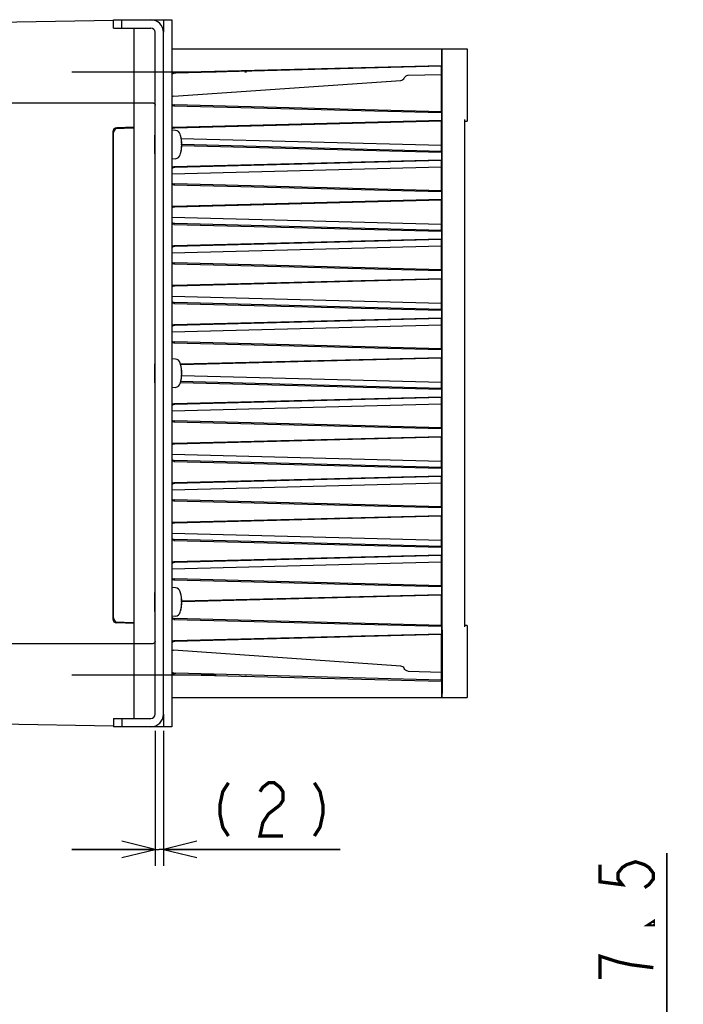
# Model space of a CAD drawing. Extents: x 123 to 1619, y 128 to 1105.
# Tile 31 of 31: x 1365 to 1525, y 868 to 1105. Entities that reach past the tile are written whole.
import ezdxf

# ---------------------------------------------------------------- set-up
doc = ezdxf.new("R2010")
doc.units = 0
doc.header["$LTSCALE"] = 92.4
doc.linetypes.add('CENTER', pattern=[0.6, 0.375, -0.075, 0.075, -0.075])
doc.linetypes.add('HIDDEN', pattern=[0.2, 0.1, -0.1])
doc.layers.get('0').update_dxf_attribs({"linetype": 'CONTINUOUS'})
for name, color, linetype in [('ALL_AXIS', 7, 'CONTINUOUS'), ('ALL_CURVE', 7, 'CONTINUOUS'), ('ALL_DIM', 7, 'CONTINUOUS'), ('ALL_FEATURES', 7, 'CONTINUOUS'), ('DEFAULT_2', 8, 'HIDDEN')]:
    doc.layers.add(name, color=color, linetype=linetype)
doc.dimstyles.get("Standard").update_dxf_attribs({"dimtxt": 2.5, "dimasz": 2.5, "dimexe": 1.25, "dimexo": 0.625, "dimtad": 1, "dimcen": 2.5, "dimazin": 3, "dimtfac": 1, "dimtmove": 0, "dimatfit": 3})

# ---------------------------------------------------------------- blocks, each defined once
blk = doc.blocks.new('_OPEN')
at = {"color": 0, "linetype": 'BYBLOCK'}
for p, q in [((0, 0), (-1, 0.25)), ((-1, -0.25), (0, 0)), ((-1, 0), (0, 0))]:
    blk.add_line(p, q, dxfattribs=at)
blk = doc.blocks.new('*D19')
at = {"layer": 'ALL_DIM', "color": 2, "linetype": 'CONTINUOUS'}
for p, q in [((1521, 852.5), (1521, 904.57)), ((1521, 904.57), (1521, 843.75)), ((1408.18, 852.5), (1525, 852.5)), ((1521, 815), (1521, 843.75)), ((1477, 835), (1525, 835)), ((1521, 835), (1521, 815))]:
    blk.add_line(p, q, dxfattribs=at)
at = {"layer": 'ALL_DIM', "color": 2, "linetype": 'CONTINUOUS', "xscale": 8, "yscale": 8, "zscale": 8}
for p, rotation in [((1521, 852.5), 270), ((1521, 835), 90)]:
    blk.add_blockref('_OPEN', p, dxfattribs=dict(at, rotation=rotation))
blk = doc.blocks.new('*D21')
at = {"layer": 'ALL_DIM', "color": 2, "linetype": 'CONTINUOUS'}
for p, q in [((1398, 934), (1398, 901.5)), ((1400, 934), (1400, 901.5)), ((1398, 905.5), (1378, 905.5)), ((1378, 905.5), (1399, 905.5)), ((1442.47, 905.5), (1399, 905.5)), ((1400, 905.5), (1442.47, 905.5))]:
    blk.add_line(p, q, dxfattribs=at)
at = {"layer": 'ALL_DIM', "color": 2, "linetype": 'CONTINUOUS', "xscale": 8, "yscale": 8, "zscale": 8}
blk.add_blockref('_OPEN', (1398, 905.5), dxfattribs=at)
at = {"layer": 'ALL_DIM', "color": 2, "linetype": 'CONTINUOUS', "xscale": 8, "yscale": 8, "zscale": 8, "rotation": 180}
blk.add_blockref('_OPEN', (1400, 905.5), dxfattribs=at)

msp = doc.modelspace()

# ---------------------------------------------------------------- linework, layer by layer
at = {"layer": 'ALL_AXIS', "color": 7, "linetype": 'CENTER'}
for p, q in [((1378, 1092.5), (1420, 1092.5)), ((1378, 947.5), (1420, 947.5))]:
    msp.add_line(p, q, dxfattribs=at)
at = {"layer": 'ALL_AXIS', "color": 7, "linetype": 'CONTINUOUS'}
for p, q in [((1402.919, 1078.402), (1402, 1078.483)), ((1398, 1076.773), (1397.909, 1076.773)), ((1398, 1073.227), (1397.909, 1073.227)), ((1402.919, 1071.598), (1402, 1071.517)), ((1402.919, 1023.402), (1402, 1023.483)), ((1398, 1021.773), (1397.909, 1021.773)), ((1398, 1018.227), (1397.909, 1018.227)), ((1402.919, 1016.598), (1402, 1016.517)), ((1398, 966.773), (1397.909, 966.773)), ((1402.919, 968.402), (1402, 968.483)), ((1398, 963.227), (1397.909, 963.227)), ((1402.919, 961.598), (1402, 961.517))]:
    msp.add_line(p, q, dxfattribs=at)
for centre, radius, start, end in [((1402.806, 1077.107), 1.3, 15.88085, 85), ((1395.4, 1075), 9, 344.11915, 15.88085), ((1402.806, 1072.893), 1.3, 275, 344.11915), ((1402.806, 1022.107), 1.3, 15.88085, 85), ((1395.4, 1020), 9, 344.11915, 15.88085), ((1402.806, 1017.893), 1.3, 275, 344.11915), ((1402.806, 967.107), 1.3, 15.88085, 85), ((1395.4, 965), 9, 344.11915, 15.88085), ((1402.806, 962.893), 1.3, 275, 344.11915)]:
    msp.add_arc(centre, radius, start, end, dxfattribs=at)
at = {"layer": 'ALL_CURVE', "color": 40, "linetype": 'CONTINUOUS'}
for p, q in [((1404.4, 1075), (1404.152, 1075)), ((1404.4, 1020), (1404.152, 1020)), ((1404.4, 965), (1404.152, 965))]:
    msp.add_line(p, q, dxfattribs=at)
for centre in [(1395.4, 1075), (1395.4, 1020), (1395.4, 965)]:
    msp.add_arc(centre, 9, 346.5066, 13.4934, dxfattribs=at)
at = {"layer": 'ALL_DIM', "color": 2, "linetype": 'CONTINUOUS', "const_width": 0.8}
for points in [[(1415.639, 921.5), (1414.263, 919.367), (1413.575, 916.167), (1413.575, 914.033), (1414.263, 910.833), (1415.639, 908.7)], [(1423.207, 919.367), (1423.895, 920.433), (1425.271, 921.5), (1426.647, 921.5), (1428.023, 920.433), (1428.711, 919.367), (1428.711, 917.233), (1428.023, 916.167)], [(1436.279, 921.5), (1437.655, 919.367), (1438.343, 916.167), (1438.343, 914.033), (1437.655, 910.833), (1436.279, 908.7)], [(1428.023, 916.167), (1425.271, 914.033), (1423.895, 911.9), (1423.207, 908.7), (1428.711, 908.7)], [(1505, 901.821), (1505, 897.693), (1510.333, 897.005), (1509.267, 898.381), (1509.267, 899.757), (1510.333, 901.133), (1511.4, 901.821), (1513.533, 902.509), (1515.667, 901.821), (1516.733, 901.133), (1517.8, 899.757), (1517.8, 898.381), (1516.733, 897.005), (1515.667, 896.317)], [(1517.8, 888.061), (1517.8, 887.373), (1516.733, 887.373), (1517.8, 888.061)], [(1517.8, 877.053), (1512.467, 877.741), (1509.267, 878.429), (1507.133, 879.117), (1505, 879.805), (1505, 874.301)]]:
    msp.add_lwpolyline(points, dxfattribs=at)
at = {"layer": 'ALL_FEATURES', "color": 7, "linetype": 'CONTINUOUS'}
for p, q in [((1279, 1103.01), (1388.002, 1104.913)), ((1388, 1103), (1388, 1105)), ((1390, 1103), (1390, 1105)), ((1393.5, 1105.009), (1394.5, 1105.026)), ((1394.5, 1105.026), (1394.5, 1105)), ((1397, 1105), (1402, 1105)), ((1400, 1105), (1400, 1102)), ((1402, 1105), (1402, 935)), ((1388, 1103), (1397, 1103)), ((1393, 937), (1393, 1103)), ((1398, 938), (1398, 1102)), ((1402, 1098), (1473, 1098)), ((1466.887, 1098), (1466.887, 1094.022)), ((1466.999, 1097.434), (1466.997, 1097.782)), ((1467, 1097), (1466.999, 1097.434)), ((1466.999, 1081.684), (1467, 1097)), ((1473, 1098), (1473, 1080.657)), ((1402.686, 1092.419), (1466.887, 1094.022)), ((1466.887, 1094.022), (1466.841, 1093.839)), ((1466.841, 1093.839), (1402.948, 1092.166)), ((1458.758, 1091.646), (1458.814, 1091.649)), ((1458.814, 1091.649), (1466.841, 1091.86)), ((1466.841, 1082.859), (1466.841, 1093.839)), ((1402.414, 1086.599), (1457.07, 1090.435)), ((1457.92, 1091.041), (1457.922, 1091.046)), ((1289, 1085), (1397.5, 1085)), ((1466.841, 1082.859), (1402.752, 1084.537)), ((1397.891, 1083.79), (1397.891, 956.21)), ((1402.492, 1084.283), (1466.887, 1082.676)), ((1466.841, 1082.859), (1466.887, 1082.676)), ((1466.887, 1082.676), (1466.887, 1080.824)), ((1402.492, 1079.217), (1466.887, 1080.824)), ((1466.841, 1080.641), (1402.753, 1078.963)), ((1466.841, 1080.641), (1466.887, 1080.824)), ((1466.841, 1073.359), (1466.841, 1080.641)), ((1466.992, 1081.11), (1466.963, 1080.996)), ((1472.5, 959.004), (1472.5, 1080.996)), ((1472.5, 1080.656), (1473, 1080.657)), ((1387.8, 1078.053), (1387.8, 960.947)), ((1388, 961.14), (1388, 1077.86)), ((1388.176, 1078.832), (1393, 1079)), ((1393, 1079.2), (1388.765, 1079.052)), ((1397.902, 1074.792), (1397.902, 1075.626)), ((1397.911, 1076.937), (1397.914, 1077.124)), ((1397.921, 1077.272), (1397.921, 1077.273)), ((1397.929, 1077.122), (1397.932, 1076.934)), ((1397.932, 1076.934), (1397.934, 1076.773)), ((1404.192, 1076.492), (1466.841, 1074.851)), ((1397.904, 1073.987), (1397.902, 1074.792)), ((1397.908, 1073.32), (1397.904, 1073.987)), ((1397.911, 1073.066), (1397.908, 1073.32)), ((1397.914, 1072.878), (1397.911, 1073.066)), ((1397.921, 1072.727), (1397.921, 1072.728)), ((1397.932, 1073.063), (1397.928, 1072.876)), ((1397.934, 1073.227), (1397.932, 1073.063)), ((1404.363, 1074.737), (1466.887, 1073.176)), ((1466.841, 1073.359), (1404.4, 1074.994)), ((1466.841, 1073.359), (1466.887, 1073.176)), ((1466.887, 1073.176), (1466.887, 1071.324)), ((1466.913, 1075), (1466.913, 964.082)), ((1402.492, 1069.717), (1466.887, 1071.324)), ((1466.841, 1071.141), (1402.753, 1069.463)), ((1466.841, 1071.141), (1466.887, 1071.324)), ((1466.841, 1063.859), (1466.841, 1071.141)), ((1402, 1067.951), (1466.841, 1069.649)), ((1402.492, 1065.283), (1466.887, 1063.676)), ((1466.841, 1063.859), (1402.752, 1065.537)), ((1466.841, 1063.859), (1466.887, 1063.676)), ((1466.887, 1063.676), (1466.887, 1061.824)), ((1402.492, 1060.217), (1466.887, 1061.824)), ((1466.841, 1061.641), (1402.753, 1059.963)), ((1466.841, 1061.641), (1466.887, 1061.824)), ((1466.841, 1054.359), (1466.841, 1061.641)), ((1402, 1057.549), (1466.841, 1055.851)), ((1402.492, 1055.783), (1466.887, 1054.176)), ((1466.841, 1054.359), (1402.752, 1056.037)), ((1466.841, 1054.359), (1466.887, 1054.176)), ((1466.887, 1054.176), (1466.887, 1052.324)), ((1402.492, 1050.717), (1466.887, 1052.324)), ((1466.841, 1052.141), (1402.753, 1050.463)), ((1466.841, 1052.141), (1466.887, 1052.324)), ((1466.841, 1044.859), (1466.841, 1052.141)), ((1402, 1048.951), (1466.841, 1050.649)), ((1402.492, 1046.283), (1466.887, 1044.676)), ((1466.841, 1044.859), (1402.752, 1046.537)), ((1466.841, 1044.859), (1466.887, 1044.676)), ((1466.887, 1044.676), (1466.887, 1042.824)), ((1402.492, 1041.217), (1466.887, 1042.824)), ((1466.841, 1042.641), (1402.753, 1040.963)), ((1466.841, 1042.641), (1466.887, 1042.824)), ((1466.841, 1035.359), (1466.841, 1042.641)), ((1402, 1038.549), (1466.841, 1036.851)), ((1402.492, 1036.783), (1466.887, 1035.176)), ((1466.841, 1035.359), (1402.752, 1037.037)), ((1466.841, 1035.359), (1466.887, 1035.176)), ((1466.887, 1035.176), (1466.887, 1033.324)), ((1402.492, 1031.717), (1466.887, 1033.324)), ((1466.841, 1033.141), (1402.753, 1031.463)), ((1466.841, 1033.141), (1466.887, 1033.324)), ((1466.841, 1025.859), (1466.841, 1033.141)), ((1402, 1029.951), (1466.841, 1031.649)), ((1402.492, 1027.283), (1466.887, 1025.676)), ((1466.841, 1025.859), (1402.752, 1027.537)), ((1466.841, 1025.859), (1466.887, 1025.676)), ((1466.887, 1025.676), (1466.887, 1023.824)), ((1404.085, 1022.256), (1466.887, 1023.824)), ((1466.841, 1023.641), (1404.121, 1021.999)), ((1466.841, 1023.641), (1466.887, 1023.824)), ((1466.841, 1016.359), (1466.841, 1023.641)), ((1397.902, 1019.792), (1397.902, 1020.626)), ((1397.911, 1021.937), (1397.914, 1022.124)), ((1397.921, 1022.272), (1397.921, 1022.273)), ((1397.929, 1022.122), (1397.932, 1021.934)), ((1397.932, 1021.934), (1397.934, 1021.773)), ((1397.904, 1018.987), (1397.902, 1019.792)), ((1397.908, 1018.32), (1397.904, 1018.987)), ((1397.911, 1018.066), (1397.908, 1018.32)), ((1397.934, 1018.227), (1397.932, 1018.063)), ((1404.329, 1019.488), (1466.841, 1017.851)), ((1397.914, 1017.878), (1397.911, 1018.066)), ((1397.921, 1017.727), (1397.921, 1017.728)), ((1397.932, 1018.063), (1397.928, 1017.876)), ((1404.085, 1017.744), (1466.887, 1016.176)), ((1466.841, 1016.359), (1404.121, 1018.001)), ((1466.841, 1016.359), (1466.887, 1016.176)), ((1466.887, 1016.176), (1466.887, 1014.324)), ((1402.492, 1012.717), (1466.887, 1014.324)), ((1466.841, 1014.141), (1402.753, 1012.463)), ((1466.841, 1014.141), (1466.887, 1014.324)), ((1466.841, 1006.859), (1466.841, 1014.141)), ((1402, 1010.951), (1466.841, 1012.649)), ((1402.492, 1008.283), (1466.887, 1006.676)), ((1466.841, 1006.859), (1402.752, 1008.537)), ((1466.841, 1006.859), (1466.887, 1006.676)), ((1466.887, 1006.676), (1466.887, 1004.824)), ((1402.492, 1003.217), (1466.887, 1004.824)), ((1466.841, 1004.641), (1402.753, 1002.963)), ((1466.841, 1004.641), (1466.887, 1004.824)), ((1466.841, 997.359), (1466.841, 1004.641)), ((1402, 1000.549), (1466.841, 998.851)), ((1402.492, 998.783), (1466.887, 997.176)), ((1466.841, 997.359), (1402.752, 999.037)), ((1466.841, 997.359), (1466.887, 997.176)), ((1466.887, 997.176), (1466.887, 995.324)), ((1402.492, 993.717), (1466.887, 995.324)), ((1466.841, 995.141), (1402.753, 993.463)), ((1466.841, 995.141), (1466.887, 995.324)), ((1466.841, 987.859), (1466.841, 995.141)), ((1402, 991.951), (1466.841, 993.649)), ((1402.492, 989.283), (1466.887, 987.676)), ((1466.841, 987.859), (1402.752, 989.537)), ((1466.841, 987.859), (1466.887, 987.676)), ((1466.887, 987.676), (1466.887, 985.824)), ((1402.492, 984.217), (1466.887, 985.824)), ((1466.841, 985.641), (1402.753, 983.963)), ((1466.841, 985.641), (1466.887, 985.824)), ((1466.841, 978.359), (1466.841, 985.641)), ((1402, 981.549), (1466.841, 979.851)), ((1402.492, 979.783), (1466.887, 978.176)), ((1466.841, 978.359), (1402.752, 980.037)), ((1466.841, 978.359), (1466.887, 978.176)), ((1466.887, 978.176), (1466.887, 976.324)), ((1402.492, 974.717), (1466.887, 976.324)), ((1466.841, 976.141), (1402.753, 974.463)), ((1466.841, 976.141), (1466.887, 976.324)), ((1466.841, 968.859), (1466.841, 976.141)), ((1402, 972.951), (1466.841, 974.649)), ((1402.492, 970.283), (1466.887, 968.676)), ((1466.841, 968.859), (1402.752, 970.537)), ((1466.841, 968.859), (1466.887, 968.676)), ((1466.887, 968.676), (1466.887, 966.824)), ((1397.911, 966.937), (1397.914, 967.124)), ((1397.921, 967.272), (1397.921, 967.273)), ((1397.929, 967.122), (1397.932, 966.934)), ((1397.932, 966.934), (1397.934, 966.773)), ((1404.363, 965.263), (1466.887, 966.824)), ((1466.841, 966.641), (1404.4, 965.006)), ((1466.841, 966.641), (1466.887, 966.824)), ((1466.841, 959.359), (1466.841, 966.641)), ((1397.902, 964.792), (1397.902, 965.626)), ((1397.904, 963.987), (1397.902, 964.792)), ((1397.908, 963.32), (1397.904, 963.987)), ((1397.911, 963.066), (1397.908, 963.32)), ((1397.914, 962.878), (1397.911, 963.066)), ((1397.921, 962.727), (1397.921, 962.728)), ((1397.932, 963.063), (1397.928, 962.876)), ((1397.934, 963.227), (1397.932, 963.063)), ((1393, 960), (1388.176, 960.168)), ((1393, 959.8), (1388.765, 959.948)), ((1402.492, 960.783), (1466.887, 959.176)), ((1466.841, 959.359), (1402.752, 961.037)), ((1466.841, 959.359), (1466.887, 959.176)), ((1466.887, 959.176), (1466.887, 957.324)), ((1473, 959.343), (1472.5, 959.344)), ((1473, 959.343), (1473, 942)), ((1402.492, 955.717), (1466.887, 957.324)), ((1466.841, 957.141), (1402.753, 955.463)), ((1466.841, 957.141), (1466.887, 957.324)), ((1466.841, 946.161), (1466.841, 957.141)), ((1466.963, 959.004), (1466.992, 958.89)), ((1466.999, 958.316), (1466.997, 958.66)), ((1466.999, 958.316), (1467, 943)), ((1279, 955), (1397.5, 955)), ((1457.07, 949.565), (1402.414, 953.401)), ((1402.686, 947.581), (1466.887, 945.978)), ((1466.841, 946.161), (1402.947, 947.834)), ((1457.92, 948.959), (1457.922, 948.954)), ((1458.814, 948.351), (1458.758, 948.354)), ((1458.814, 948.351), (1466.841, 948.14)), ((1466.887, 945.978), (1466.841, 946.161)), ((1466.887, 945.978), (1466.887, 942)), ((1466.999, 942.566), (1467, 943)), ((1402, 942), (1473, 942)), ((1400, 938), (1400, 935)), ((1388.002, 935.087), (1360.6, 935.566)), ((1388, 937), (1397, 937)), ((1388, 937), (1388, 935)), ((1390, 937), (1390, 935)), ((1394.5, 934.974), (1393.5, 934.991)), ((1394.5, 935), (1394.5, 934.974)), ((1402, 935), (1397, 935))]:
    msp.add_line(p, q, dxfattribs=at)
at = {"layer": 'ALL_FEATURES', "color": 3, "linetype": 'CONTINUOUS'}
for p, q in [((1388, 1105), (1397, 1105)), ((1400, 938), (1400, 1102)), ((1397, 935), (1388, 935))]:
    msp.add_line(p, q, dxfattribs=at)
at = {"layer": 'ALL_FEATURES', "color": 7, "linetype": 'CONTINUOUS'}
for points in [[(1466.997, 1097.782), (1466.995, 1097.901), (1466.993, 1097.975), (1466.991, 1098)], [(1466.948, 1087.501), (1466.942, 1087.554), (1466.937, 1087.712), (1466.932, 1087.97), (1466.928, 1088.32), (1466.924, 1088.751), (1466.921, 1089.251), (1466.919, 1089.803), (1466.918, 1090.392), (1466.917, 1091), (1466.918, 1091.608), (1466.919, 1092.197), (1466.921, 1092.749), (1466.924, 1093.249), (1466.928, 1093.68), (1466.932, 1094.03), (1466.937, 1094.288), (1466.942, 1094.446), (1466.948, 1094.499)], [(1466.948, 1094.499), (1466.953, 1094.446), (1466.958, 1094.288), (1466.963, 1094.03), (1466.967, 1093.681), (1466.971, 1093.249), (1466.974, 1092.75), (1466.976, 1092.197), (1466.978, 1091.608), (1466.978, 1091), (1466.978, 1090.392), (1466.976, 1089.803), (1466.974, 1089.25), (1466.971, 1088.751), (1466.967, 1088.319), (1466.963, 1087.97), (1466.958, 1087.712), (1466.953, 1087.554), (1466.948, 1087.501)], [(1402, 1092.274), (1402.303, 1092.372), (1402.686, 1092.419)], [(1457.92, 1091.041), (1458.025, 1091.229), (1458.17, 1091.391), (1458.346, 1091.519), (1458.545, 1091.605), (1458.758, 1091.646)], [(1397.5, 1085), (1397.629, 1084.983), (1397.75, 1084.933), (1397.854, 1084.854), (1397.933, 1084.75), (1397.983, 1084.629), (1398, 1084.5)], [(1402.492, 1084.283), (1402.147, 1084.325), (1402, 1084.373)], [(1466.963, 1080.996), (1466.955, 1080.894), (1466.948, 1080.652), (1466.94, 1080.278), (1466.933, 1079.779), (1466.927, 1079.168), (1466.922, 1078.459), (1466.918, 1077.668), (1466.915, 1076.814), (1466.913, 1075.918), (1466.913, 1075)], [(1466.992, 1081.11), (1466.993, 1081.141), (1466.995, 1081.219), (1466.997, 1081.34), (1466.999, 1081.684)], [(1402, 1079.127), (1402.147, 1079.175), (1402.492, 1079.217)], [(1397.902, 1075.626), (1397.906, 1076.372), (1397.908, 1076.683), (1397.911, 1076.937)], [(1397.914, 1077.124), (1397.918, 1077.236), (1397.921, 1077.272)], [(1397.921, 1077.273), (1397.925, 1077.236), (1397.929, 1077.122)], [(1397.921, 1072.728), (1397.918, 1072.764), (1397.914, 1072.878)], [(1397.928, 1072.876), (1397.925, 1072.764), (1397.921, 1072.727)], [(1402, 1069.627), (1402.147, 1069.675), (1402.492, 1069.717)], [(1402.492, 1065.283), (1402.147, 1065.325), (1402, 1065.373)], [(1402, 1060.127), (1402.147, 1060.175), (1402.492, 1060.217)], [(1402.492, 1055.783), (1402.147, 1055.825), (1402, 1055.873)], [(1402, 1050.627), (1402.147, 1050.675), (1402.492, 1050.717)], [(1402.492, 1046.283), (1402.147, 1046.325), (1402, 1046.373)], [(1402, 1041.127), (1402.147, 1041.175), (1402.492, 1041.217)], [(1402.492, 1036.783), (1402.147, 1036.825), (1402, 1036.873)], [(1402, 1031.627), (1402.147, 1031.675), (1402.492, 1031.717)], [(1402.492, 1027.283), (1402.147, 1027.325), (1402, 1027.373)], [(1397.902, 1020.626), (1397.906, 1021.372), (1397.908, 1021.683), (1397.911, 1021.937)], [(1397.914, 1022.124), (1397.918, 1022.236), (1397.921, 1022.272)], [(1397.921, 1022.273), (1397.925, 1022.236), (1397.929, 1022.122)], [(1397.921, 1017.728), (1397.918, 1017.764), (1397.914, 1017.878)], [(1397.928, 1017.876), (1397.925, 1017.764), (1397.921, 1017.727)], [(1402, 1012.627), (1402.147, 1012.675), (1402.492, 1012.717)], [(1402.492, 1008.283), (1402.147, 1008.325), (1402, 1008.373)], [(1402, 1003.127), (1402.147, 1003.175), (1402.492, 1003.217)], [(1402.492, 998.783), (1402.147, 998.825), (1402, 998.873)], [(1402, 993.627), (1402.147, 993.675), (1402.492, 993.717)], [(1402.492, 989.283), (1402.147, 989.325), (1402, 989.373)], [(1402, 984.127), (1402.147, 984.175), (1402.492, 984.217)], [(1402.492, 979.783), (1402.147, 979.825), (1402, 979.873)], [(1402, 974.627), (1402.147, 974.675), (1402.492, 974.717)], [(1402.492, 970.283), (1402.147, 970.325), (1402, 970.373)], [(1397.902, 965.626), (1397.906, 966.372), (1397.908, 966.683), (1397.911, 966.937)], [(1397.914, 967.124), (1397.918, 967.236), (1397.921, 967.272)], [(1397.921, 967.273), (1397.925, 967.236), (1397.929, 967.122)], [(1466.913, 964.082), (1466.915, 963.186), (1466.918, 962.332), (1466.922, 961.541), (1466.927, 960.832), (1466.933, 960.221), (1466.94, 959.722), (1466.948, 959.348), (1466.955, 959.106), (1466.963, 959.004)], [(1397.921, 962.728), (1397.918, 962.764), (1397.914, 962.878)], [(1397.928, 962.876), (1397.925, 962.764), (1397.921, 962.727)], [(1402.492, 960.783), (1402.147, 960.825), (1402, 960.873)], [(1466.997, 958.66), (1466.995, 958.781), (1466.993, 958.859), (1466.992, 958.89)], [(1398, 955.5), (1397.983, 955.371), (1397.933, 955.25), (1397.854, 955.146), (1397.75, 955.067), (1397.629, 955.017), (1397.5, 955)], [(1402, 955.627), (1402.147, 955.675), (1402.492, 955.717)], [(1466.948, 945.501), (1466.942, 945.554), (1466.937, 945.712), (1466.932, 945.97), (1466.928, 946.32), (1466.924, 946.751), (1466.921, 947.251), (1466.919, 947.803), (1466.918, 948.392), (1466.917, 949), (1466.918, 949.608), (1466.919, 950.197), (1466.921, 950.749), (1466.924, 951.249), (1466.928, 951.68), (1466.932, 952.03), (1466.937, 952.288), (1466.942, 952.446), (1466.948, 952.499)], [(1466.948, 952.499), (1466.953, 952.446), (1466.958, 952.288), (1466.963, 952.03), (1466.967, 951.681), (1466.971, 951.249), (1466.974, 950.75), (1466.976, 950.197), (1466.978, 949.608), (1466.978, 949), (1466.978, 948.392), (1466.976, 947.803), (1466.974, 947.25), (1466.971, 946.751), (1466.967, 946.319), (1466.963, 945.97), (1466.958, 945.712), (1466.953, 945.554), (1466.948, 945.501)], [(1402.686, 947.581), (1402.303, 947.628), (1402, 947.726)], [(1458.758, 948.354), (1458.545, 948.395), (1458.346, 948.481), (1458.17, 948.609), (1458.025, 948.771), (1457.92, 948.959)], [(1466.991, 942), (1466.993, 942.025), (1466.995, 942.099), (1466.997, 942.218), (1466.999, 942.566)]]:
    msp.add_lwpolyline(points, dxfattribs=at)
at = {"layer": 'ALL_FEATURES', "color": 3, "linetype": 'CONTINUOUS'}
for centre, start, end in [((1397, 1102), 0, 90), ((1397, 938), 270, 360)]:
    msp.add_arc(centre, 3, start, end, dxfattribs=at)
at = {"layer": 'ALL_FEATURES', "color": 7, "linetype": 'CONTINUOUS'}
for centre, radius, start, end in [((1397, 1102), 1, 0, 90), ((1403, 1090.166), 2, 91.53222, 120.14408), ((1457, 1091.432), 1, 274.01418, 337.25365), ((1402.484, 1085.602), 1, 240.8363, 246.71391), ((1402.8, 1086.336), 1.8, 243.5032, 268.46778), ((1402.484, 1085.602), 1, 94.01418, 119.06364), ((1388.8, 1078.053), 1, 92, 180), ((1389, 1077.86), 1, 92, 180), ((1402.8, 1077.164), 1.8, 91.53222, 116.4968), ((1402.8, 1067.664), 1.8, 91.53222, 116.4968), ((1402.8, 1067.336), 1.8, 243.5032, 268.46778), ((1402.8, 1058.164), 1.8, 91.53222, 116.4968), ((1402.8, 1057.836), 1.8, 243.5032, 268.46778), ((1402.8, 1048.664), 1.8, 91.53222, 116.4968), ((1402.8, 1048.336), 1.8, 243.5032, 268.46778), ((1402.8, 1039.164), 1.8, 91.53222, 116.4968), ((1402.8, 1038.836), 1.8, 243.5032, 268.46778), ((1402.8, 1029.664), 1.8, 91.53222, 116.4968), ((1402.8, 1029.336), 1.8, 243.5032, 268.46778), ((1402.8, 1010.664), 1.8, 91.53222, 116.4968), ((1402.8, 1010.336), 1.8, 243.5032, 268.46778), ((1402.8, 1001.164), 1.8, 91.53222, 116.4968), ((1402.8, 1000.836), 1.8, 243.5032, 268.46778), ((1402.8, 991.664), 1.8, 91.53222, 116.4968), ((1402.8, 991.336), 1.8, 243.5032, 268.46778), ((1402.8, 982.164), 1.8, 91.53222, 116.4968), ((1402.8, 981.836), 1.8, 243.5032, 268.46778), ((1402.8, 972.664), 1.8, 91.53222, 116.4968), ((1402.8, 972.336), 1.8, 243.5032, 268.46778), ((1388.8, 960.947), 1, 180, 268), ((1389, 961.14), 1, 180, 268), ((1402.8, 962.836), 1.8, 243.5032, 268.46778), ((1402.484, 954.398), 1, 113.28609, 119.16368), ((1402.8, 953.664), 1.8, 91.53222, 116.4968), ((1402.484, 954.398), 1, 240.93637, 265.98582), ((1457, 948.568), 1, 22.74579, 85.98072), ((1403, 949.834), 2, 239.85592, 268.46778), ((1397, 938), 1, 270, 360)]:
    msp.add_arc(centre, radius, start, end, dxfattribs=at)
at = {"layer": 'DEFAULT_2', "color": 8, "linetype": 'HIDDEN'}
for p, q in [((1397.912, 1077), (1398, 1077)), ((1397.912, 1073), (1398, 1073)), ((1397.912, 1022), (1398, 1022)), ((1397.912, 1018), (1398, 1018)), ((1397.912, 967), (1398, 967)), ((1397.912, 963), (1398, 963))]:
    msp.add_line(p, q, dxfattribs=at)
for points in [[(1397.93, 1076.773), (1397.928, 1076.854), (1397.926, 1076.917), (1397.925, 1076.963), (1397.923, 1076.991), (1397.921, 1077)], [(1397.921, 1073), (1397.923, 1073.009), (1397.925, 1073.037), (1397.926, 1073.083), (1397.928, 1073.146), (1397.93, 1073.227)], [(1397.93, 1021.773), (1397.928, 1021.854), (1397.926, 1021.917), (1397.925, 1021.963), (1397.923, 1021.991), (1397.921, 1022)], [(1397.921, 1018), (1397.923, 1018.009), (1397.925, 1018.037), (1397.926, 1018.083), (1397.928, 1018.146), (1397.93, 1018.227)], [(1397.93, 966.773), (1397.928, 966.854), (1397.926, 966.917), (1397.925, 966.963), (1397.923, 966.991), (1397.921, 967)], [(1397.921, 963), (1397.923, 963.009), (1397.925, 963.037), (1397.926, 963.083), (1397.928, 963.146), (1397.93, 963.227)]]:
    msp.add_lwpolyline(points, dxfattribs=at)

# ---------------------------------------------------------------- dimensions: what is measured, and where the dimension line sits
at = {"layer": 'ALL_DIM', "color": 2, "linetype": 'CONTINUOUS'}
dim = msp.add_linear_dim(base=(1400, 905.5), p1=(1398, 934), p2=(1400, 934), dimstyle='Standard', dxfattribs=at)
dim.commit()
dim.dimension.update_dxf_attribs({"geometry": '*D21', "text_midpoint": (1409.447, 908.7), "dimtype": 128})
dim = msp.add_linear_dim(base=(1521, 852.5), p1=(1477, 835), p2=(1408.18, 852.5), angle=90, dimstyle='Standard', dxfattribs=at)
dim.commit()
dim.dimension.update_dxf_attribs({"geometry": '*D19', "text_midpoint": (1517.8, 860.541), "dimtype": 128})

doc.saveas('drawing.dxf')
